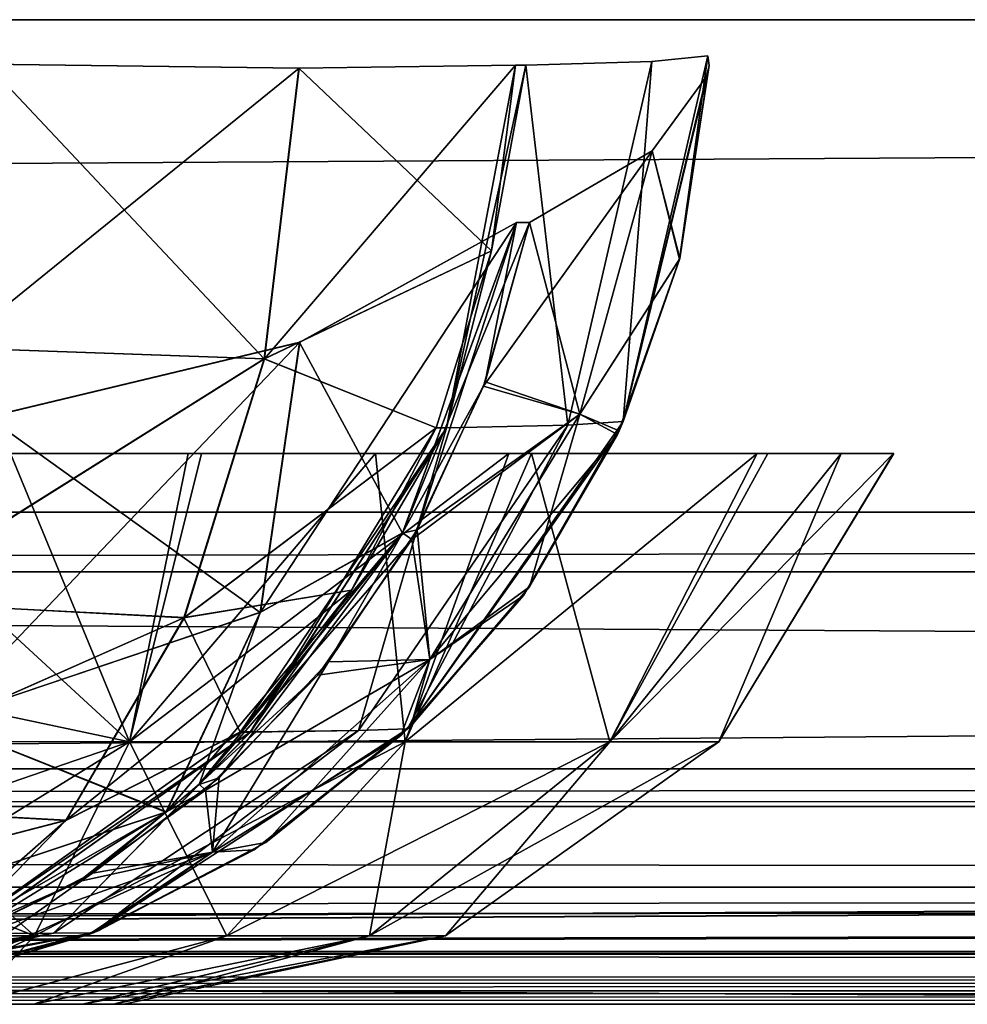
# Model space of a CAD drawing. Header units: millimetres. Extents: x -168 to 168, y -6 to 84.
# Tile 192 of 256: x 76.41 to 78.34, y -2 to 0. Entities that reach past the tile are written whole.
import ezdxf

# ---------------------------------------------------------------- set-up
doc = ezdxf.new("R2010")
doc.units = ezdxf.units.MM
doc.header["$LTSCALE"] = 65.185185
for name, color, linetype in [('14', 7, 'CONTINUOUS'), ('177', 7, 'CONTINUOUS'), ('207', 7, 'CONTINUOUS'), ('209', 7, 'CONTINUOUS'), ('213', 7, 'CONTINUOUS'), ('259', 7, 'CONTINUOUS'), ('260', 7, 'CONTINUOUS'), ('263', 7, 'CONTINUOUS'), ('325', 7, 'CONTINUOUS'), ('421', 7, 'CONTINUOUS'), ('422', 7, 'CONTINUOUS'), ('423', 7, 'CONTINUOUS'), ('433', 7, 'CONTINUOUS'), ('434', 7, 'CONTINUOUS'), ('435', 7, 'CONTINUOUS'), ('436', 7, 'CONTINUOUS'), ('438', 7, 'CONTINUOUS'), ('439', 7, 'CONTINUOUS'), ('440', 7, 'CONTINUOUS'), ('441', 7, 'CONTINUOUS'), ('442', 7, 'CONTINUOUS'), ('452', 7, 'CONTINUOUS'), ('453', 7, 'CONTINUOUS'), ('51', 7, 'CONTINUOUS'), ('521', 7, 'CONTINUOUS'), ('523', 7, 'CONTINUOUS'), ('54', 7, 'CONTINUOUS'), ('6', 7, 'CONTINUOUS'), ('66', 7, 'CONTINUOUS'), ('67', 7, 'CONTINUOUS'), ('70', 7, 'CONTINUOUS'), ('9', 7, 'CONTINUOUS')]:
    doc.layers.add(name, color=color, linetype=linetype)

msp = doc.modelspace()

# ---------------------------------------------------------------- linework, layer by layer
at = {"layer": '14', "linetype": 'Continuous'}
for points in [[(-123.8345, -1.5218, -124.8336), (123.8345, -1.7622, -124.7598), (-123.8345, -1.7622, -124.7598), (-123.8345, -1.5218, -124.8336)], [(123.8345, -1.5218, -124.8336), (123.8345, -1.7622, -124.7598), (-123.8345, -1.5218, -124.8336), (123.8345, -1.5218, -124.8336)], [(123.8345, -1.7622, -124.7598), (123.8345, -1.9366, -124.5778), (-123.8345, -1.7622, -124.7598), (123.8345, -1.7622, -124.7598)], [(123.8345, -1.9366, -124.5778), (41.0668, -1.9508, -124.5504), (-123.8345, -1.7622, -124.7598), (123.8345, -1.9366, -124.5778)], [(123.8345, -2, -124.334), (41.0668, -1.9508, -124.5504), (123.8345, -1.9366, -124.5778), (123.8345, -2, -124.334)], [(123.8345, -2, -124.334), (41.3671, -1.9616, -124.5261), (41.0668, -1.9508, -124.5504), (123.8345, -2, -124.334)], [(123.8345, -2, -124.334), (41.5148, -1.9736, -124.4944), (41.3671, -1.9616, -124.5261), (123.8345, -2, -124.334)], [(123.8345, -2, -124.334), (41.6446, -1.9856, -124.4532), (41.5148, -1.9736, -124.4944), (123.8345, -2, -124.334)], [(123.8345, -2, -124.334), (41.8745, -2, -124.334), (41.6446, -1.9856, -124.4532), (123.8345, -2, -124.334)]]:
    msp.add_3dface(points, dxfattribs=at)
at = {"layer": '177', "linetype": 'Continuous'}
for points in [[(123.9009, 0, 124.9), (-123.9009, 0, 124.9), (123.8345, -1.5218, 124.8336), (123.9009, 0, 124.9)], [(123.8345, -1.5218, 124.8336), (-123.9009, 0, 124.9), (-123.8345, -1.5218, 124.8336), (123.8345, -1.5218, 124.8336)]]:
    msp.add_3dface(points, dxfattribs=at)
at = {"layer": '207', "linetype": 'Continuous'}
for points in [[(-120.2355, -1, -59.9675), (-120.6472, -1, -119.9336), (120.2355, -1, -59.9675), (-120.2355, -1, -59.9675)], [(-120.6472, -1, 119.9336), (120.6472, -1, 119.9336), (0, -1, 120.0983), (-120.6472, -1, 119.9336)], [(-120.6472, -1, 119.9336), (-120.2355, -1, 59.9675), (120.6472, -1, 119.9336), (-120.6472, -1, 119.9336)], [(120.2355, -1, -59.9675), (-120.6472, -1, -119.9336), (120.6472, -1, -119.9336), (120.2355, -1, -59.9675)], [(120.6472, -1, -119.9336), (-120.6472, -1, -119.9336), (0, -1, -120.0983), (120.6472, -1, -119.9336)], [(-120.0983, -1, 0), (-120.2355, -1, -59.9675), (120.0983, -1, 0), (-120.0983, -1, 0)], [(120.6472, -1, 119.9336), (-120.2355, -1, 59.9675), (120.2355, -1, 59.9675), (120.6472, -1, 119.9336)], [(-120.2355, -1, 59.9675), (-120.0983, -1, 0), (120.2355, -1, 59.9675), (-120.2355, -1, 59.9675)], [(120.0983, -1, 0), (-120.2355, -1, -59.9675), (120.2355, -1, -59.9675), (120.0983, -1, 0)], [(120.2355, -1, 59.9675), (-120.0983, -1, 0), (120.0983, -1, 0), (120.2355, -1, 59.9675)], [(120.5943, -1, 120.2485), (0, -1, 120.0983), (120.6472, -1, 119.9336), (120.5943, -1, 120.2485)], [(59.9675, -1, -120.2355), (120.6472, -1, -119.9336), (0, -1, -120.0983), (59.9675, -1, -120.2355)], [(59.9675, -1, 120.2355), (0, -1, 120.0983), (120.5943, -1, 120.2485), (59.9675, -1, 120.2355)], [(119.9336, -1, -120.6472), (120.5943, -1, -120.2485), (59.9675, -1, -120.2355), (119.9336, -1, -120.6472)], [(120.4588, -1, 120.4588), (59.9675, -1, 120.2355), (120.5943, -1, 120.2485), (120.4588, -1, 120.4588)], [(120.5943, -1, -120.2485), (120.6472, -1, -119.9336), (59.9675, -1, -120.2355), (120.5943, -1, -120.2485)], [(120.2485, -1, 120.5943), (59.9675, -1, 120.2355), (120.4588, -1, 120.4588), (120.2485, -1, 120.5943)], [(119.9336, -1, 120.6472), (59.9675, -1, 120.2355), (120.2485, -1, 120.5943), (119.9336, -1, 120.6472)]]:
    msp.add_3dface(points, dxfattribs=at)
at = {"layer": '209', "linetype": 'Continuous'}
for points in [[(60.0287, -1.1213, -120.3571), (119.9336, -1, -120.6472), (59.9675, -1, -120.2355), (60.0287, -1.1213, -120.3571)], [(60.0287, -1.1213, -120.3571), (120.0561, -1.1213, -120.7696), (119.9336, -1, -120.6472), (60.0287, -1.1213, -120.3571)]]:
    msp.add_3dface(points, dxfattribs=at)
at = {"layer": '213', "linetype": 'Continuous'}
for points in [[(60.0287, -1.1213, 120.3571), (59.9675, -1, 120.2355), (119.9336, -1, 120.6472), (60.0287, -1.1213, 120.3571)], [(120.0561, -1.1213, 120.7696), (60.0287, -1.1213, 120.3571), (119.9336, -1, 120.6472), (120.0561, -1.1213, 120.7696)]]:
    msp.add_3dface(points, dxfattribs=at)
at = {"layer": '259', "linetype": 'Continuous'}
for points in [[(106.3425, 0, -123.6095), (-112, 0, -123.8023), (121.0088, 0, -124.1092), (106.3425, 0, -123.6095)], [(-106.3425, 0, -123.6095), (-112, 0, -123.8023), (106.3425, 0, -123.6095), (-106.3425, 0, -123.6095)], [(121.0088, 0, -124.1092), (-112, 0, -125), (125, 0, -125), (121.0088, 0, -124.1092)], [(-112, 0, -123.8023), (-112, 0, -125), (121.0088, 0, -124.1092), (-112, 0, -123.8023)], [(104.9445, 0, -123.5717), (-106.3425, 0, -123.6095), (106.3425, 0, -123.6095), (104.9445, 0, -123.5717)], [(-104.9445, 0, -123.5718), (-106.3425, 0, -123.6095), (104.9445, 0, -123.5717), (-104.9445, 0, -123.5718)], [(103.5462, 0, -123.5522), (-104.9445, 0, -123.5718), (104.9445, 0, -123.5717), (103.5462, 0, -123.5522)], [(-103.5462, 0, -123.5522), (-104.9445, 0, -123.5718), (103.5462, 0, -123.5522), (-103.5462, 0, -123.5522)], [(51.7735, 0, -123.2453), (-103.5462, 0, -123.5522), (103.5462, 0, -123.5522), (51.7735, 0, -123.2453)]]:
    msp.add_3dface(points, dxfattribs=at)
at = {"layer": '260', "linetype": 'Continuous'}
for points in [[(-112, 0, -125), (-112.0875, 1, -124.9913), (124.6586, 39.1161, -124.6586), (-112, 0, -125)], [(125, 0, -125), (-112, 0, -125), (124.6586, 39.1161, -124.6586), (125, 0, -125)]]:
    msp.add_3dface(points, dxfattribs=at)
at = {"layer": '263', "linetype": 'Continuous'}
for points in [[(-125, 0, 125), (112, 0, 125), (-124.6586, 39.1161, 124.6586), (-125, 0, 125)], [(112, 0, 125), (112.0875, 1, 124.9913), (-124.6586, 39.1161, 124.6586), (112, 0, 125)]]:
    msp.add_3dface(points, dxfattribs=at)
at = {"layer": '325', "linetype": 'Continuous'}
for points in [[(112, 0, 125), (-125, 0, 125), (-121.0088, 0, 124.1092), (112, 0, 125)], [(-106.3425, 0, 123.6095), (112, 0, 123.8023), (-121.0088, 0, 124.1092), (-106.3425, 0, 123.6095)], [(112, 0, 123.8023), (112, 0, 125), (-121.0088, 0, 124.1092), (112, 0, 123.8023)], [(106.3425, 0, 123.6095), (112, 0, 123.8023), (-106.3425, 0, 123.6095), (106.3425, 0, 123.6095)], [(-104.9445, 0, 123.5717), (106.3425, 0, 123.6095), (-106.3425, 0, 123.6095), (-104.9445, 0, 123.5717)], [(-103.5462, 0, 123.5522), (104.9445, 0, 123.5718), (-104.9445, 0, 123.5717), (-103.5462, 0, 123.5522)], [(104.9445, 0, 123.5718), (106.3425, 0, 123.6095), (-104.9445, 0, 123.5717), (104.9445, 0, 123.5718)], [(103.5462, 0, 123.5522), (104.9445, 0, 123.5718), (-103.5462, 0, 123.5522), (103.5462, 0, 123.5522)], [(-51.7735, 0, 123.2453), (103.5462, 0, 123.5522), (-103.5462, 0, 123.5522), (-51.7735, 0, 123.2453)], [(51.7735, 0, 123.2452), (103.5462, 0, 123.5522), (-51.7735, 0, 123.2453), (51.7735, 0, 123.2452)]]:
    msp.add_3dface(points, dxfattribs=at)
at = {"layer": '421', "linetype": 'Continuous'}
for points in [[(77.6981, -0.2666, 108.3001), (77.8107, -0.1128, 109.0402), (77.7543, -0.4848, 109.0428), (77.6981, -0.2666, 108.3001)], [(77.6981, -0.2666, 108.3001), (77.5518, -0.8014, 108.3324), (77.4491, -0.4119, 107.5902), (77.6981, -0.2666, 108.3001)], [(77.5518, -0.8014, 108.3324), (77.6981, -0.2666, 108.3001), (77.7543, -0.4848, 109.0428), (77.5518, -0.8014, 108.3324)], [(77.4491, -0.4119, 107.5902), (77.5518, -0.8014, 108.3324), (77.3591, -0.7357, 107.6274), (77.4491, -0.4119, 107.5902)], [(77.6314, -0.835, 109.0485), (77.5518, -0.8014, 108.3324), (77.7543, -0.4848, 109.0428), (77.6314, -0.835, 109.0485)], [(77.3591, -0.7357, 107.6274), (77.5518, -0.8014, 108.3324), (77.2212, -1.0363, 107.6844), (77.3591, -0.7357, 107.6274)], [(77.5518, -0.8014, 108.3324), (77.2467, -1.2999, 108.3996), (77.2212, -1.0363, 107.6844), (77.5518, -0.8014, 108.3324)], [(77.2467, -1.2999, 108.3996), (77.5518, -0.8014, 108.3324), (77.4492, -1.1519, 109.057), (77.2467, -1.2999, 108.3996)], [(77.4492, -1.1519, 109.057), (77.5518, -0.8014, 108.3324), (77.6314, -0.835, 109.0485), (77.4492, -1.1519, 109.057)], [(77.2212, -1.0363, 107.6844), (77.2467, -1.2999, 108.3996), (77.0413, -1.3046, 107.7588), (77.2212, -1.0363, 107.6844)], [(77.208, -1.4347, 109.0681), (77.2467, -1.2999, 108.3996), (77.4492, -1.1519, 109.057), (77.208, -1.4347, 109.0681)], [(77.2467, -1.2999, 108.3996), (76.8055, -1.6909, 108.4969), (77.0413, -1.3046, 107.7588), (77.2467, -1.2999, 108.3996)], [(76.8055, -1.6909, 108.4969), (77.2467, -1.2999, 108.3996), (76.9135, -1.6712, 109.0818), (76.8055, -1.6909, 108.4969)], [(76.9135, -1.6712, 109.0818), (77.2467, -1.2999, 108.3996), (77.208, -1.4347, 109.0681), (76.9135, -1.6712, 109.0818)], [(77.0413, -1.3046, 107.7588), (76.8055, -1.6909, 108.4969), (76.8193, -1.5403, 107.8506), (77.0413, -1.3046, 107.7588)], [(76.8193, -1.5403, 107.8506), (76.8055, -1.6909, 108.4969), (76.5618, -1.7338, 107.9571), (76.8193, -1.5403, 107.8506)], [(76.5744, -1.8503, 109.0975), (76.8055, -1.6909, 108.4969), (76.9135, -1.6712, 109.0818), (76.5744, -1.8503, 109.0975)], [(76.287, -1.9265, 108.6112), (76.8055, -1.6909, 108.4969), (76.5744, -1.8503, 109.0975), (76.287, -1.9265, 108.6112)], [(76.8055, -1.6909, 108.4969), (76.287, -1.9265, 108.6112), (76.5618, -1.7338, 107.9571), (76.8055, -1.6909, 108.4969)], [(76.5618, -1.7338, 107.9571), (76.287, -1.9265, 108.6112), (76.2717, -1.8797, 108.077), (76.5618, -1.7338, 107.9571)], [(76.2019, -1.9623, 109.1148), (76.287, -1.9265, 108.6112), (76.5744, -1.8503, 109.0975), (76.2019, -1.9623, 109.1148)]]:
    msp.add_3dface(points, dxfattribs=at)
at = {"layer": '422', "linetype": 'Continuous'}
for points in [[(77.4227, -0.4119, 107.5263), (77.2212, -1.0363, 107.6844), (77.1912, -1.0427, 107.622), (77.4227, -0.4119, 107.5263)], [(77.3591, -0.7357, 107.6274), (77.2212, -1.0363, 107.6844), (77.4227, -0.4119, 107.5263), (77.3591, -0.7357, 107.6274)], [(77.4491, -0.4119, 107.5902), (77.3591, -0.7357, 107.6274), (77.4227, -0.4119, 107.5263), (77.4491, -0.4119, 107.5902)], [(77.2212, -1.0363, 107.6844), (77.0413, -1.3046, 107.7588), (77.1912, -1.0427, 107.622), (77.2212, -1.0363, 107.6844)], [(77.1912, -1.0427, 107.622), (76.8193, -1.5403, 107.8506), (76.7781, -1.5535, 107.7928), (77.1912, -1.0427, 107.622)], [(77.0413, -1.3046, 107.7588), (76.8193, -1.5403, 107.8506), (77.1912, -1.0427, 107.622), (77.0413, -1.3046, 107.7588)], [(76.8193, -1.5403, 107.8506), (76.5618, -1.7338, 107.9571), (76.7781, -1.5535, 107.7928), (76.8193, -1.5403, 107.8506)], [(76.7781, -1.5535, 107.7928), (76.5618, -1.7338, 107.9571), (76.7108, -1.6098, 107.8207), (76.7781, -1.5535, 107.7928)], [(76.7108, -1.6098, 107.8207), (76.2717, -1.8797, 108.077), (76.232, -1.8849, 108.0186), (76.7108, -1.6098, 107.8207)], [(76.5618, -1.7338, 107.9571), (76.2717, -1.8797, 108.077), (76.7108, -1.6098, 107.8207), (76.5618, -1.7338, 107.9571)]]:
    msp.add_3dface(points, dxfattribs=at)
at = {"layer": '423', "linetype": 'Continuous'}
for points in [[(77.4227, -0.4119, 107.5263), (77.1912, -1.0427, 107.622), (76.9823, -0.6554, 106.971), (77.4227, -0.4119, 107.5263)], [(76.9823, -0.6554, 106.971), (76.9021, -1.2043, 107.3306), (76.3491, -0.8071, 106.5984), (76.9823, -0.6554, 106.971)], [(76.9823, -0.6554, 106.971), (77.1912, -1.0427, 107.622), (76.9021, -1.2043, 107.3306), (76.9823, -0.6554, 106.971)], [(76.3491, -0.8071, 106.5984), (76.9021, -1.2043, 107.3306), (76.2477, -1.4251, 107.0221), (76.3491, -0.8071, 106.5984)], [(77.1912, -1.0427, 107.622), (76.7781, -1.5535, 107.7928), (76.9021, -1.2043, 107.3306), (77.1912, -1.0427, 107.622)], [(76.9021, -1.2043, 107.3306), (76.7108, -1.6098, 107.8207), (76.2477, -1.4251, 107.0221), (76.9021, -1.2043, 107.3306)], [(76.7781, -1.5535, 107.7928), (76.7108, -1.6098, 107.8207), (76.9021, -1.2043, 107.3306), (76.7781, -1.5535, 107.7928)], [(76.2477, -1.4251, 107.0221), (76.7108, -1.6098, 107.8207), (76.0055, -1.8432, 107.6037), (76.2477, -1.4251, 107.0221)], [(76.7108, -1.6098, 107.8207), (76.232, -1.8849, 108.0186), (76.0055, -1.8432, 107.6037), (76.7108, -1.6098, 107.8207)]]:
    msp.add_3dface(points, dxfattribs=at)
at = {"layer": '433', "linetype": 'Continuous'}
for points in [[(76.3477, -0.0906, 111.8256), (76.2803, -0.6666, 111.7313), (76.9815, -0.0986, 111.4214), (76.3477, -0.0906, 111.8256)], [(76.9815, -0.0986, 111.4214), (76.2803, -0.6666, 111.7313), (76.9112, -0.6887, 111.3228), (76.9815, -0.0986, 111.4214)], [(77.421, -0.0927, 110.8133), (76.9112, -0.6887, 111.3228), (77.3723, -0.4693, 110.7906), (77.421, -0.0927, 110.8133)], [(76.9815, -0.0986, 111.4214), (76.9112, -0.6887, 111.3228), (77.421, -0.0927, 110.8133), (76.9815, -0.0986, 111.4214)], [(77.3723, -0.4693, 110.7906), (76.9112, -0.6887, 111.3228), (77.2598, -0.8293, 110.7381), (77.3723, -0.4693, 110.7906)], [(76.2803, -0.6666, 111.7313), (76.1246, -1.1827, 111.4973), (76.9112, -0.6887, 111.3228), (76.2803, -0.6666, 111.7313)], [(76.9112, -0.6887, 111.3228), (76.1246, -1.1827, 111.4973), (76.7484, -1.2145, 111.0778), (76.9112, -0.6887, 111.3228)], [(76.9112, -0.6887, 111.3228), (76.7484, -1.2145, 111.0778), (77.2598, -0.8293, 110.7381), (76.9112, -0.6887, 111.3228)], [(77.2598, -0.8293, 110.7381), (76.7484, -1.2145, 111.0778), (77.0878, -1.1587, 110.6579), (77.2598, -0.8293, 110.7381)], [(77.0878, -1.1587, 110.6579), (76.5084, -1.6263, 110.7095), (76.8624, -1.4462, 110.5527), (77.0878, -1.1587, 110.6579)], [(76.7484, -1.2145, 111.0778), (76.5084, -1.6263, 110.7095), (77.0878, -1.1587, 110.6579), (76.7484, -1.2145, 111.0778)], [(76.1246, -1.1827, 111.4973), (75.8946, -1.5926, 111.1446), (76.7484, -1.2145, 111.0778), (76.1246, -1.1827, 111.4973)], [(76.7484, -1.2145, 111.0778), (75.8946, -1.5926, 111.1446), (76.5084, -1.6263, 110.7095), (76.7484, -1.2145, 111.0778)], [(76.8624, -1.4462, 110.5527), (76.5084, -1.6263, 110.7095), (76.2848, -1.8564, 110.2832), (76.8624, -1.4462, 110.5527)], [(75.8946, -1.5926, 111.1446), (75.6105, -1.8598, 110.7043), (76.5084, -1.6263, 110.7095), (75.8946, -1.5926, 111.1446)], [(76.5084, -1.6263, 110.7095), (75.6105, -1.8598, 110.7043), (76.2119, -1.8867, 110.2492), (76.5084, -1.6263, 110.7095)], [(76.5084, -1.6263, 110.7095), (76.2119, -1.8867, 110.2492), (76.2848, -1.8564, 110.2832), (76.5084, -1.6263, 110.7095)]]:
    msp.add_3dface(points, dxfattribs=at)
at = {"layer": '434', "linetype": 'Continuous'}
for points in [[(77.4416, -0.0927, 110.7691), (77.3723, -0.4693, 110.7906), (77.2806, -0.8289, 110.694), (77.4416, -0.0927, 110.7691)], [(77.421, -0.0927, 110.8133), (77.3723, -0.4693, 110.7906), (77.4416, -0.0927, 110.7691), (77.421, -0.0927, 110.8133)], [(77.3723, -0.4693, 110.7906), (77.2598, -0.8293, 110.7381), (77.2806, -0.8289, 110.694), (77.3723, -0.4693, 110.7906)], [(77.0878, -1.1587, 110.6579), (76.8624, -1.4462, 110.5527), (77.2806, -0.8289, 110.694), (77.0878, -1.1587, 110.6579)], [(77.2806, -0.8289, 110.694), (76.8624, -1.4462, 110.5527), (76.883, -1.4462, 110.5085), (77.2806, -0.8289, 110.694)], [(77.2598, -0.8293, 110.7381), (77.0878, -1.1587, 110.6579), (77.2806, -0.8289, 110.694), (77.2598, -0.8293, 110.7381)], [(76.883, -1.4462, 110.5085), (76.2848, -1.8564, 110.2832), (76.3053, -1.8565, 110.2389), (76.883, -1.4462, 110.5085)], [(76.8624, -1.4462, 110.5527), (76.2848, -1.8564, 110.2832), (76.883, -1.4462, 110.5085), (76.8624, -1.4462, 110.5527)]]:
    msp.add_3dface(points, dxfattribs=at)
at = {"layer": '435', "linetype": 'Continuous'}
for points in [[(77.8117, -0.0734, 109.2893), (77.6979, -0.0846, 110.047), (77.6393, -0.8159, 109.2803), (77.8117, -0.0734, 109.2893)], [(77.4416, -0.0927, 110.7691), (77.2806, -0.8289, 110.694), (77.5274, -0.8236, 110.0044), (77.4416, -0.0927, 110.7691)], [(77.6979, -0.0846, 110.047), (77.4416, -0.0927, 110.7691), (77.5274, -0.8236, 110.0044), (77.6979, -0.0846, 110.047)], [(77.6979, -0.0846, 110.047), (77.5274, -0.8236, 110.0044), (77.6393, -0.8159, 109.2803), (77.6979, -0.0846, 110.047)], [(77.6393, -0.8159, 109.2803), (77.5274, -0.8236, 110.0044), (77.2015, -1.4402, 109.2572), (77.6393, -0.8159, 109.2803)], [(77.2806, -0.8289, 110.694), (76.883, -1.4462, 110.5085), (77.1019, -1.4437, 109.8983), (77.2806, -0.8289, 110.694)], [(77.5274, -0.8236, 110.0044), (77.2806, -0.8289, 110.694), (77.1019, -1.4437, 109.8983), (77.5274, -0.8236, 110.0044)], [(77.5274, -0.8236, 110.0044), (77.1019, -1.4437, 109.8983), (77.2015, -1.4402, 109.2572), (77.5274, -0.8236, 110.0044)], [(76.883, -1.4462, 110.5085), (76.3053, -1.8565, 110.2389), (76.4827, -1.8556, 109.7437), (76.883, -1.4462, 110.5085)], [(77.1019, -1.4437, 109.8983), (76.4827, -1.8556, 109.7437), (76.5629, -1.8547, 109.2235), (77.1019, -1.4437, 109.8983)], [(77.1019, -1.4437, 109.8983), (76.883, -1.4462, 110.5085), (76.4827, -1.8556, 109.7437), (77.1019, -1.4437, 109.8983)], [(77.2015, -1.4402, 109.2572), (77.1019, -1.4437, 109.8983), (76.5629, -1.8547, 109.2235), (77.2015, -1.4402, 109.2572)], [(76.3053, -1.8565, 110.2389), (75.6311, -2, 109.9244), (76.4827, -1.8556, 109.7437), (76.3053, -1.8565, 110.2389)], [(75.6311, -2, 109.9244), (75.7591, -2, 109.5632), (76.4827, -1.8556, 109.7437), (75.6311, -2, 109.9244)], [(75.7591, -2, 109.5632), (75.8159, -2, 109.1841), (76.5629, -1.8547, 109.2235), (75.7591, -2, 109.5632)], [(76.4827, -1.8556, 109.7437), (75.7591, -2, 109.5632), (76.5629, -1.8547, 109.2235), (76.4827, -1.8556, 109.7437)]]:
    msp.add_3dface(points, dxfattribs=at)
at = {"layer": '436', "linetype": 'Continuous'}
for points in [[(77.8117, -0.0734, 109.2893), (77.6393, -0.8159, 109.2803), (77.8144, -0.0932, 109.1648), (77.8117, -0.0734, 109.2893)], [(77.6393, -0.8159, 109.2803), (77.8107, -0.1128, 109.0402), (77.8144, -0.0932, 109.1648), (77.6393, -0.8159, 109.2803)], [(77.7543, -0.4848, 109.0428), (77.8107, -0.1128, 109.0402), (77.6393, -0.8159, 109.2803), (77.7543, -0.4848, 109.0428)], [(77.6314, -0.835, 109.0485), (77.7543, -0.4848, 109.0428), (77.6393, -0.8159, 109.2803), (77.6314, -0.835, 109.0485)], [(77.6314, -0.835, 109.0485), (77.6393, -0.8159, 109.2803), (77.2015, -1.4402, 109.2572), (77.6314, -0.835, 109.0485)], [(77.4492, -1.1519, 109.057), (77.6314, -0.835, 109.0485), (77.2015, -1.4402, 109.2572), (77.4492, -1.1519, 109.057)], [(77.208, -1.4347, 109.0681), (77.4492, -1.1519, 109.057), (77.2015, -1.4402, 109.2572), (77.208, -1.4347, 109.0681)], [(76.9135, -1.6712, 109.0818), (77.208, -1.4347, 109.0681), (77.2015, -1.4402, 109.2572), (76.9135, -1.6712, 109.0818)], [(76.9135, -1.6712, 109.0818), (77.2015, -1.4402, 109.2572), (76.5629, -1.8547, 109.2235), (76.9135, -1.6712, 109.0818)], [(76.5744, -1.8503, 109.0975), (76.9135, -1.6712, 109.0818), (76.5629, -1.8547, 109.2235), (76.5744, -1.8503, 109.0975)], [(75.8159, -2, 109.1841), (76.2019, -1.9623, 109.1148), (76.5629, -1.8547, 109.2235), (75.8159, -2, 109.1841)], [(76.2019, -1.9623, 109.1148), (76.5744, -1.8503, 109.0975), (76.5629, -1.8547, 109.2235), (76.2019, -1.9623, 109.1148)]]:
    msp.add_3dface(points, dxfattribs=at)
at = {"layer": '438', "linetype": 'Continuous'}
for points in [[(77.8107, -0.1128, -109.0402), (77.6981, -0.2666, -108.3001), (77.7538, -0.4866, -109.0428), (77.8107, -0.1128, -109.0402)], [(77.6981, -0.2666, -108.3001), (77.4491, -0.4119, -107.5902), (77.3558, -0.7447, -107.6288), (77.6981, -0.2666, -108.3001)], [(77.5518, -0.8014, -108.3324), (77.6981, -0.2666, -108.3001), (77.3558, -0.7447, -107.6288), (77.5518, -0.8014, -108.3324)], [(77.6981, -0.2666, -108.3001), (77.5518, -0.8014, -108.3324), (77.7538, -0.4866, -109.0428), (77.6981, -0.2666, -108.3001)], [(77.7538, -0.4866, -109.0428), (77.5518, -0.8014, -108.3324), (77.6278, -0.8429, -109.0487), (77.7538, -0.4866, -109.0428)], [(77.2101, -1.0559, -107.689), (77.5518, -0.8014, -108.3324), (77.3558, -0.7447, -107.6288), (77.2101, -1.0559, -107.689)], [(77.2467, -1.2999, -108.3996), (77.5518, -0.8014, -108.3324), (77.2101, -1.0559, -107.689), (77.2467, -1.2999, -108.3996)], [(77.5518, -0.8014, -108.3324), (77.2467, -1.2999, -108.3996), (77.6278, -0.8429, -109.0487), (77.5518, -0.8014, -108.3324)], [(77.6278, -0.8429, -109.0487), (77.2467, -1.2999, -108.3996), (77.4368, -1.1693, -109.0575), (77.6278, -0.8429, -109.0487)], [(77.0197, -1.3313, -107.7677), (77.2467, -1.2999, -108.3996), (77.2101, -1.0559, -107.689), (77.0197, -1.3313, -107.7677)], [(77.4368, -1.1693, -109.0575), (77.2467, -1.2999, -108.3996), (77.1879, -1.4539, -109.0691), (77.4368, -1.1693, -109.0575)], [(76.791, -1.5652, -107.8623), (77.2467, -1.2999, -108.3996), (77.0197, -1.3313, -107.7677), (76.791, -1.5652, -107.8623)], [(76.8055, -1.6909, -108.4969), (77.2467, -1.2999, -108.3996), (76.791, -1.5652, -107.8623), (76.8055, -1.6909, -108.4969)], [(77.2467, -1.2999, -108.3996), (76.8055, -1.6909, -108.4969), (77.1879, -1.4539, -109.0691), (77.2467, -1.2999, -108.3996)], [(77.1879, -1.4539, -109.0691), (76.8055, -1.6909, -108.4969), (76.8902, -1.6863, -109.0829), (77.1879, -1.4539, -109.0691)], [(76.5339, -1.7508, -107.9686), (76.8055, -1.6909, -108.4969), (76.791, -1.5652, -107.8623), (76.5339, -1.7508, -107.9686)], [(76.287, -1.9265, -108.6112), (76.8055, -1.6909, -108.4969), (76.2538, -1.8866, -108.0844), (76.287, -1.9265, -108.6112)], [(76.2538, -1.8866, -108.0844), (76.8055, -1.6909, -108.4969), (76.5339, -1.7508, -107.9686), (76.2538, -1.8866, -108.0844)], [(76.8055, -1.6909, -108.4969), (76.287, -1.9265, -108.6112), (76.5542, -1.8585, -109.0985), (76.8055, -1.6909, -108.4969)], [(76.8902, -1.6863, -109.0829), (76.8055, -1.6909, -108.4969), (76.5542, -1.8585, -109.0985), (76.8902, -1.6863, -109.0829)], [(76.5542, -1.8585, -109.0985), (76.287, -1.9265, -108.6112), (76.192, -1.9643, -109.1153), (76.5542, -1.8585, -109.0985)]]:
    msp.add_3dface(points, dxfattribs=at)
at = {"layer": '439', "linetype": 'Continuous'}
for points in [[(77.8117, -0.0734, -109.2893), (77.7538, -0.4866, -109.0428), (77.6393, -0.8159, -109.2802), (77.8117, -0.0734, -109.2893)], [(77.8144, -0.0932, -109.1648), (77.7538, -0.4866, -109.0428), (77.8117, -0.0734, -109.2893), (77.8144, -0.0932, -109.1648)], [(77.8107, -0.1128, -109.0402), (77.7538, -0.4866, -109.0428), (77.8144, -0.0932, -109.1648), (77.8107, -0.1128, -109.0402)], [(77.7538, -0.4866, -109.0428), (77.6278, -0.8429, -109.0487), (77.6393, -0.8159, -109.2802), (77.7538, -0.4866, -109.0428)], [(77.6393, -0.8159, -109.2802), (77.4368, -1.1693, -109.0575), (77.2015, -1.4403, -109.2572), (77.6393, -0.8159, -109.2802)], [(77.6278, -0.8429, -109.0487), (77.4368, -1.1693, -109.0575), (77.6393, -0.8159, -109.2802), (77.6278, -0.8429, -109.0487)], [(77.4368, -1.1693, -109.0575), (77.1879, -1.4539, -109.0691), (77.2015, -1.4403, -109.2572), (77.4368, -1.1693, -109.0575)], [(77.2015, -1.4403, -109.2572), (76.8902, -1.6863, -109.0829), (76.5629, -1.8548, -109.2235), (77.2015, -1.4403, -109.2572)], [(77.1879, -1.4539, -109.0691), (76.8902, -1.6863, -109.0829), (77.2015, -1.4403, -109.2572), (77.1879, -1.4539, -109.0691)], [(76.8902, -1.6863, -109.0829), (76.5542, -1.8585, -109.0985), (76.5629, -1.8548, -109.2235), (76.8902, -1.6863, -109.0829)], [(75.8166, -2, -109.1584), (75.8159, -2, -109.1841), (76.5629, -1.8548, -109.2235), (75.8166, -2, -109.1584)], [(75.816, -2, -109.1327), (75.8166, -2, -109.1584), (76.5629, -1.8548, -109.2235), (75.816, -2, -109.1327)], [(76.192, -1.9643, -109.1153), (75.816, -2, -109.1327), (76.5629, -1.8548, -109.2235), (76.192, -1.9643, -109.1153)], [(76.5542, -1.8585, -109.0985), (76.192, -1.9643, -109.1153), (76.5629, -1.8548, -109.2235), (76.5542, -1.8585, -109.0985)]]:
    msp.add_3dface(points, dxfattribs=at)
at = {"layer": '440', "linetype": 'Continuous'}
for points in [[(77.8117, -0.0734, -109.2893), (77.6393, -0.8159, -109.2802), (77.6979, -0.0846, -110.047), (77.8117, -0.0734, -109.2893)], [(77.4416, -0.0927, -110.7691), (77.5274, -0.8236, -110.0044), (77.2805, -0.8291, -110.6939), (77.4416, -0.0927, -110.7691)], [(77.6979, -0.0846, -110.047), (77.5274, -0.8236, -110.0044), (77.4416, -0.0927, -110.7691), (77.6979, -0.0846, -110.047)], [(77.6979, -0.0846, -110.047), (77.6393, -0.8159, -109.2802), (77.5274, -0.8236, -110.0044), (77.6979, -0.0846, -110.047)], [(77.6393, -0.8159, -109.2802), (77.2015, -1.4403, -109.2572), (77.5274, -0.8236, -110.0044), (77.6393, -0.8159, -109.2802)], [(77.2805, -0.8291, -110.6939), (77.1019, -1.4437, -109.8983), (76.8823, -1.447, -110.5082), (77.2805, -0.8291, -110.6939)], [(77.5274, -0.8236, -110.0044), (77.2015, -1.4403, -109.2572), (77.1019, -1.4437, -109.8983), (77.5274, -0.8236, -110.0044)], [(77.5274, -0.8236, -110.0044), (77.1019, -1.4437, -109.8983), (77.2805, -0.8291, -110.6939), (77.5274, -0.8236, -110.0044)], [(76.8823, -1.447, -110.5082), (76.4827, -1.8556, -109.7437), (76.3051, -1.8566, -110.2388), (76.8823, -1.447, -110.5082)], [(77.1019, -1.4437, -109.8983), (76.5629, -1.8548, -109.2235), (76.4827, -1.8556, -109.7437), (77.1019, -1.4437, -109.8983)], [(77.1019, -1.4437, -109.8983), (76.4827, -1.8556, -109.7437), (76.8823, -1.447, -110.5082), (77.1019, -1.4437, -109.8983)], [(77.2015, -1.4403, -109.2572), (76.5629, -1.8548, -109.2235), (77.1019, -1.4437, -109.8983), (77.2015, -1.4403, -109.2572)], [(75.8159, -2, -109.1841), (75.7591, -2, -109.5632), (76.4827, -1.8556, -109.7437), (75.8159, -2, -109.1841)], [(76.4827, -1.8556, -109.7437), (75.7591, -2, -109.5632), (76.3051, -1.8566, -110.2388), (76.4827, -1.8556, -109.7437)], [(76.5629, -1.8548, -109.2235), (75.8159, -2, -109.1841), (76.4827, -1.8556, -109.7437), (76.5629, -1.8548, -109.2235)]]:
    msp.add_3dface(points, dxfattribs=at)
at = {"layer": '441', "linetype": 'Continuous'}
for points in [[(77.421, -0.0927, -110.8133), (77.2805, -0.8291, -110.6939), (77.3723, -0.4696, -110.7906), (77.421, -0.0927, -110.8133)], [(77.4416, -0.0927, -110.7691), (77.2805, -0.8291, -110.6939), (77.421, -0.0927, -110.8133), (77.4416, -0.0927, -110.7691)], [(77.3723, -0.4696, -110.7906), (77.2805, -0.8291, -110.6939), (77.2598, -0.8292, -110.7382), (77.3723, -0.4696, -110.7906)], [(77.2805, -0.8291, -110.6939), (76.8823, -1.447, -110.5082), (77.2598, -0.8292, -110.7382), (77.2805, -0.8291, -110.6939)], [(77.2598, -0.8292, -110.7382), (76.8823, -1.447, -110.5082), (77.0875, -1.1591, -110.6578), (77.2598, -0.8292, -110.7382)], [(77.0875, -1.1591, -110.6578), (76.8823, -1.447, -110.5082), (76.8618, -1.4469, -110.5524), (77.0875, -1.1591, -110.6578)], [(76.8618, -1.4469, -110.5524), (76.8823, -1.447, -110.5082), (76.2849, -1.8564, -110.2833), (76.8618, -1.4469, -110.5524)], [(76.8823, -1.447, -110.5082), (76.3051, -1.8566, -110.2388), (76.2849, -1.8564, -110.2833), (76.8823, -1.447, -110.5082)]]:
    msp.add_3dface(points, dxfattribs=at)
at = {"layer": '442', "linetype": 'Continuous'}
for points in [[(76.347, -0.0906, -111.8259), (76.9106, -0.6891, -111.3232), (76.2796, -0.6663, -111.7316), (76.347, -0.0906, -111.8259)], [(76.981, -0.0986, -111.4219), (76.9106, -0.6891, -111.3232), (76.347, -0.0906, -111.8259), (76.981, -0.0986, -111.4219)], [(76.981, -0.0986, -111.4219), (77.3723, -0.4696, -110.7906), (76.9106, -0.6891, -111.3232), (76.981, -0.0986, -111.4219)], [(77.421, -0.0927, -110.8133), (77.3723, -0.4696, -110.7906), (76.981, -0.0986, -111.4219), (77.421, -0.0927, -110.8133)], [(77.3723, -0.4696, -110.7906), (77.2598, -0.8292, -110.7382), (76.9106, -0.6891, -111.3232), (77.3723, -0.4696, -110.7906)], [(76.2796, -0.6663, -111.7316), (76.9106, -0.6891, -111.3232), (76.1241, -1.1821, -111.4979), (76.2796, -0.6663, -111.7316)], [(76.9106, -0.6891, -111.3232), (76.7476, -1.215, -111.078), (76.1241, -1.1821, -111.4979), (76.9106, -0.6891, -111.3232)], [(76.9106, -0.6891, -111.3232), (77.2598, -0.8292, -110.7382), (76.7476, -1.215, -111.078), (76.9106, -0.6891, -111.3232)], [(77.2598, -0.8292, -110.7382), (77.0875, -1.1591, -110.6578), (76.7476, -1.215, -111.078), (77.2598, -0.8292, -110.7382)], [(77.0875, -1.1591, -110.6578), (76.8618, -1.4469, -110.5524), (76.7476, -1.215, -111.078), (77.0875, -1.1591, -110.6578)], [(76.1241, -1.1821, -111.4979), (76.7476, -1.215, -111.078), (75.8943, -1.5919, -111.1456), (76.1241, -1.1821, -111.4979)], [(76.7476, -1.215, -111.078), (76.5074, -1.6269, -110.7093), (75.8943, -1.5919, -111.1456), (76.7476, -1.215, -111.078)], [(76.7476, -1.215, -111.078), (76.8618, -1.4469, -110.5524), (76.5074, -1.6269, -110.7093), (76.7476, -1.215, -111.078)], [(76.8618, -1.4469, -110.5524), (76.2849, -1.8564, -110.2833), (76.5074, -1.6269, -110.7093), (76.8618, -1.4469, -110.5524)], [(75.8943, -1.5919, -111.1456), (76.5074, -1.6269, -110.7093), (75.6105, -1.8592, -110.7056), (75.8943, -1.5919, -111.1456)], [(76.5074, -1.6269, -110.7093), (76.2106, -1.8872, -110.2486), (75.6105, -1.8592, -110.7056), (76.5074, -1.6269, -110.7093)], [(76.2849, -1.8564, -110.2833), (76.2106, -1.8872, -110.2486), (76.5074, -1.6269, -110.7093), (76.2849, -1.8564, -110.2833)]]:
    msp.add_3dface(points, dxfattribs=at)
at = {"layer": '452', "linetype": 'Continuous'}
for points in [[(76.9828, -0.6552, -106.9715), (76.9028, -1.2037, -107.3307), (77.4227, -0.4119, -107.5263), (76.9828, -0.6552, -106.9715)], [(77.4227, -0.4119, -107.5263), (76.9028, -1.2037, -107.3307), (77.1914, -1.0423, -107.622), (77.4227, -0.4119, -107.5263)], [(76.9828, -0.6552, -106.9715), (76.2485, -1.4248, -107.0222), (76.9028, -1.2037, -107.3307), (76.9828, -0.6552, -106.9715)], [(76.3498, -0.807, -106.5986), (76.2485, -1.4248, -107.0222), (76.9828, -0.6552, -106.9715), (76.3498, -0.807, -106.5986)], [(76.9028, -1.2037, -107.3307), (76.7118, -1.609, -107.8203), (77.1914, -1.0423, -107.622), (76.9028, -1.2037, -107.3307)], [(77.1914, -1.0423, -107.622), (76.7118, -1.609, -107.8203), (76.7786, -1.553, -107.7926), (77.1914, -1.0423, -107.622)], [(76.9028, -1.2037, -107.3307), (76.2485, -1.4248, -107.0222), (76.7118, -1.609, -107.8203), (76.9028, -1.2037, -107.3307)], [(76.2485, -1.4248, -107.0222), (76.0064, -1.8429, -107.6035), (76.7118, -1.609, -107.8203), (76.2485, -1.4248, -107.0222)], [(76.7118, -1.609, -107.8203), (76.0064, -1.8429, -107.6035), (76.2319, -1.8849, -108.0187), (76.7118, -1.609, -107.8203)]]:
    msp.add_3dface(points, dxfattribs=at)
at = {"layer": '453', "linetype": 'Continuous'}
for points in [[(77.3558, -0.7447, -107.6288), (77.4491, -0.4119, -107.5902), (77.1914, -1.0423, -107.622), (77.3558, -0.7447, -107.6288)], [(77.4491, -0.4119, -107.5902), (77.4227, -0.4119, -107.5263), (77.1914, -1.0423, -107.622), (77.4491, -0.4119, -107.5902)], [(77.2101, -1.0559, -107.689), (77.3558, -0.7447, -107.6288), (77.1914, -1.0423, -107.622), (77.2101, -1.0559, -107.689)], [(77.2101, -1.0559, -107.689), (77.1914, -1.0423, -107.622), (76.7786, -1.553, -107.7926), (77.2101, -1.0559, -107.689)], [(77.0197, -1.3313, -107.7677), (77.2101, -1.0559, -107.689), (76.7786, -1.553, -107.7926), (77.0197, -1.3313, -107.7677)], [(76.791, -1.5652, -107.8623), (77.0197, -1.3313, -107.7677), (76.7786, -1.553, -107.7926), (76.791, -1.5652, -107.8623)], [(76.7118, -1.609, -107.8203), (76.791, -1.5652, -107.8623), (76.7786, -1.553, -107.7926), (76.7118, -1.609, -107.8203)], [(76.5339, -1.7508, -107.9686), (76.791, -1.5652, -107.8623), (76.7118, -1.609, -107.8203), (76.5339, -1.7508, -107.9686)], [(76.5339, -1.7508, -107.9686), (76.7118, -1.609, -107.8203), (76.2319, -1.8849, -108.0187), (76.5339, -1.7508, -107.9686)], [(76.2538, -1.8866, -108.0844), (76.5339, -1.7508, -107.9686), (76.2319, -1.8849, -108.0187), (76.2538, -1.8866, -108.0844)]]:
    msp.add_3dface(points, dxfattribs=at)
at = {"layer": '51', "linetype": 'Continuous'}
for points in [[(41.7281, -2, 122.4074), (82.3233, -2, 122.5996), (41.9694, -2, 122.742), (41.7281, -2, 122.4074)], [(122.9176, -2, 122.9176), (41.8745, -2, 124.334), (82.3233, -2, 122.5996), (122.9176, -2, 122.9176)], [(41.8745, -2, 124.334), (122.9176, -2, 122.9176), (123.8345, -2, 124.334), (41.8745, -2, 124.334)], [(41.8745, -2, 124.334), (42.0085, -2, 124.0618), (82.3233, -2, 122.5996), (41.8745, -2, 124.334)], [(82.3233, -2, 122.5996), (42.0544, -2, 123.1456), (41.9694, -2, 122.742), (82.3233, -2, 122.5996)], [(42.0085, -2, 124.0618), (42.0544, -2, 123.7619), (82.3233, -2, 122.5996), (42.0085, -2, 124.0618)], [(42.0544, -2, 123.7619), (42.0544, -2, 123.1456), (82.3233, -2, 122.5996), (42.0544, -2, 123.7619)]]:
    msp.add_3dface(points, dxfattribs=at)
at = {"layer": '521', "linetype": 'Continuous'}
for points in [[(76.4424, -2, -35.0577), (76.3129, -2, -34.9583), (76.3135, -2, -36.0413), (76.4424, -2, -35.0577)], [(76.4428, -2, -35.9418), (76.4424, -2, -35.0577), (76.3135, -2, -36.0413), (76.4428, -2, -35.9418)], [(76.5418, -2, -35.1873), (76.4424, -2, -35.0577), (76.4428, -2, -35.9418), (76.5418, -2, -35.1873)], [(76.5421, -2, -35.8123), (76.5418, -2, -35.1873), (76.4428, -2, -35.9418), (76.5421, -2, -35.8123)], [(76.6042, -2, -35.338), (76.5418, -2, -35.1873), (76.5421, -2, -35.8123), (76.6042, -2, -35.338)], [(76.6044, -2, -35.6615), (76.6042, -2, -35.338), (76.5421, -2, -35.8123), (76.6044, -2, -35.6615)], [(76.6256, -2, -35.4997), (76.6042, -2, -35.338), (76.6044, -2, -35.6615), (76.6256, -2, -35.4997)]]:
    msp.add_3dface(points, dxfattribs=at)
at = {"layer": '523', "linetype": 'Continuous'}
for points in [[(76, -0.8815, -33.277), (76, -1.3318, -33.5234), (76.6369, -1.4666, -33.7502), (76, -0.8815, -33.277)], [(76, -0.8815, -33.277), (76.6369, -1.4666, -33.7502), (76.7558, -0.8815, -33.4094), (76, -0.8815, -33.277)], [(76.6369, -1.4666, -37.2498), (76, -1.4658, -37.3629), (76.3952, -0.8815, -37.6876), (76.6369, -1.4666, -37.2498)], [(76.7834, -0.8815, -37.5804), (76.6369, -1.4666, -37.2498), (76.3952, -0.8815, -37.6876), (76.7834, -0.8815, -37.5804)], [(76.7558, -0.8815, -33.4094), (76.6369, -1.4666, -33.7502), (77.4076, -0.8815, -33.7794), (76.7558, -0.8815, -33.4094)], [(77.1362, -0.8815, -37.4107), (76.6369, -1.4666, -37.2498), (76.7834, -0.8815, -37.5804), (77.1362, -0.8815, -37.4107)], [(77.1969, -1.4666, -36.9264), (76.6369, -1.4666, -37.2498), (77.1362, -0.8815, -37.4107), (77.1969, -1.4666, -36.9264)], [(76.6369, -1.4666, -33.7502), (77.1969, -1.4666, -34.0736), (77.4076, -0.8815, -33.7794), (76.6369, -1.4666, -33.7502)], [(77.4533, -0.8815, -37.1822), (77.1969, -1.4666, -36.9264), (77.1362, -0.8815, -37.4107), (77.4533, -0.8815, -37.1822)], [(77.4076, -0.8815, -33.7794), (77.1969, -1.4666, -34.0736), (77.9115, -0.8815, -34.3651), (77.4076, -0.8815, -33.7794)], [(77.1969, -1.4666, -34.0736), (77.6126, -1.4666, -34.569), (77.9115, -0.8815, -34.3651), (77.1969, -1.4666, -34.0736)], [(77.6126, -1.4666, -36.431), (77.1969, -1.4666, -36.9264), (77.4533, -0.8815, -37.1822), (77.6126, -1.4666, -36.431)], [(77.9335, -0.8815, -36.5969), (77.6126, -1.4666, -36.431), (77.4533, -0.8815, -37.1822), (77.9335, -0.8815, -36.5969)], [(77.6126, -1.4666, -34.569), (77.8338, -1.4666, -35.1767), (78.0821, -0.8814, -34.721), (77.6126, -1.4666, -34.569)], [(78.1886, -0.8815, -35.8895), (77.6126, -1.4666, -36.431), (77.9335, -0.8815, -36.5969), (78.1886, -0.8815, -35.8895)], [(77.9115, -0.8815, -34.3651), (77.6126, -1.4666, -34.569), (78.0821, -0.8814, -34.721), (77.9115, -0.8815, -34.3651)], [(77.8338, -1.4666, -35.8234), (77.6126, -1.4666, -36.431), (78.1886, -0.8815, -35.8895), (77.8338, -1.4666, -35.8234)], [(78.0821, -0.8814, -34.721), (77.8338, -1.4666, -35.1767), (78.1892, -0.8815, -35.1136), (78.0821, -0.8814, -34.721)], [(78.1892, -0.8815, -35.1136), (77.8338, -1.4666, -35.8234), (78.1886, -0.8815, -35.8895), (78.1892, -0.8815, -35.1136)], [(77.8338, -1.4666, -35.1767), (77.8338, -1.4666, -35.8234), (78.1892, -0.8815, -35.1136), (77.8338, -1.4666, -35.1767)], [(76, -1.3318, -33.5234), (76, -1.4658, -33.6371), (76.6369, -1.4666, -33.7502), (76, -1.3318, -33.5234)], [(76, -1.6856, -37.1105), (76, -1.4658, -37.3629), (76.6369, -1.4666, -37.2498), (76, -1.6856, -37.1105)], [(76, -1.4658, -33.6371), (76, -1.6856, -33.8895), (76.4441, -1.8612, -34.28), (76, -1.4658, -33.6371)], [(76.6369, -1.4666, -33.7502), (76, -1.4658, -33.6371), (76.4441, -1.8612, -34.28), (76.6369, -1.4666, -33.7502)], [(76, -1.8609, -36.799), (76.6369, -1.4666, -37.2498), (76.444, -1.8612, -36.72), (76, -1.8609, -36.799)], [(76, -1.8609, -36.799), (76, -1.6856, -37.1105), (76.6369, -1.4666, -37.2498), (76, -1.8609, -36.799)], [(76.6369, -1.4666, -37.2498), (77.1969, -1.4666, -36.9264), (76.444, -1.8612, -36.72), (76.6369, -1.4666, -37.2498)], [(76.444, -1.8612, -36.72), (77.1969, -1.4666, -36.9264), (76.8345, -1.8612, -36.4945), (76.444, -1.8612, -36.72)], [(76.8345, -1.8612, -34.5055), (76.6369, -1.4666, -33.7502), (76.4441, -1.8612, -34.28), (76.8345, -1.8612, -34.5055)], [(77.1969, -1.4666, -34.0736), (76.6369, -1.4666, -33.7502), (76.8345, -1.8612, -34.5055), (77.1969, -1.4666, -34.0736)], [(76.8345, -1.8612, -36.4945), (77.6126, -1.4666, -36.431), (77.1243, -1.8612, -36.1491), (76.8345, -1.8612, -36.4945)], [(77.1243, -1.8612, -34.8509), (77.1969, -1.4666, -34.0736), (76.8345, -1.8612, -34.5055), (77.1243, -1.8612, -34.8509)], [(77.1969, -1.4666, -36.9264), (77.6126, -1.4666, -36.431), (76.8345, -1.8612, -36.4945), (77.1969, -1.4666, -36.9264)], [(77.1243, -1.8612, -36.1491), (77.8338, -1.4666, -35.8234), (77.2785, -1.8612, -35.7254), (77.1243, -1.8612, -36.1491)], [(77.2785, -1.8612, -35.2746), (77.6126, -1.4666, -34.569), (77.1243, -1.8612, -34.8509), (77.2785, -1.8612, -35.2746)], [(77.6126, -1.4666, -34.569), (77.1969, -1.4666, -34.0736), (77.1243, -1.8612, -34.8509), (77.6126, -1.4666, -34.569)], [(77.6126, -1.4666, -36.431), (77.8338, -1.4666, -35.8234), (77.1243, -1.8612, -36.1491), (77.6126, -1.4666, -36.431)], [(77.8338, -1.4666, -35.1767), (77.6126, -1.4666, -34.569), (77.2785, -1.8612, -35.2746), (77.8338, -1.4666, -35.1767)], [(77.8338, -1.4666, -35.8234), (77.8338, -1.4666, -35.1767), (77.2785, -1.8612, -35.7254), (77.8338, -1.4666, -35.8234)], [(77.2785, -1.8612, -35.7254), (77.8338, -1.4666, -35.1767), (77.2785, -1.8612, -35.2746), (77.2785, -1.8612, -35.7254)], [(76, -1.6856, -33.8895), (76, -1.8609, -34.201), (76.4441, -1.8612, -34.28), (76, -1.6856, -33.8895)], [(76, -1.9185, -36.6457), (76, -1.8609, -36.799), (76.444, -1.8612, -36.72), (76, -1.9185, -36.6457)], [(76, -1.8609, -34.201), (76.1621, -2, -34.8958), (76.4441, -1.8612, -34.28), (76, -1.8609, -34.201)], [(76, -2, -36.1256), (76, -1.9185, -36.6457), (76.444, -1.8612, -36.72), (76, -2, -36.1256)], [(76.1625, -2, -36.1041), (76, -2, -36.1256), (76.444, -1.8612, -36.72), (76.1625, -2, -36.1041)], [(76.1621, -2, -34.8958), (76.3129, -2, -34.9583), (76.4441, -1.8612, -34.28), (76.1621, -2, -34.8958)], [(76.3135, -2, -36.0413), (76.1625, -2, -36.1041), (76.444, -1.8612, -36.72), (76.3135, -2, -36.0413)], [(76.3129, -2, -34.9583), (76.8345, -1.8612, -34.5055), (76.4441, -1.8612, -34.28), (76.3129, -2, -34.9583)], [(76.3129, -2, -34.9583), (76.4424, -2, -35.0577), (76.8345, -1.8612, -34.5055), (76.3129, -2, -34.9583)], [(76.4428, -2, -35.9418), (76.3135, -2, -36.0413), (76.8345, -1.8612, -36.4945), (76.4428, -2, -35.9418)], [(76.3135, -2, -36.0413), (76.444, -1.8612, -36.72), (76.8345, -1.8612, -36.4945), (76.3135, -2, -36.0413)], [(76.4424, -2, -35.0577), (77.1243, -1.8612, -34.8509), (76.8345, -1.8612, -34.5055), (76.4424, -2, -35.0577)], [(76.4424, -2, -35.0577), (76.5418, -2, -35.1873), (77.1243, -1.8612, -34.8509), (76.4424, -2, -35.0577)], [(76.4428, -2, -35.9418), (76.8345, -1.8612, -36.4945), (77.1243, -1.8612, -36.1491), (76.4428, -2, -35.9418)], [(76.5421, -2, -35.8123), (76.4428, -2, -35.9418), (77.1243, -1.8612, -36.1491), (76.5421, -2, -35.8123)], [(76.5418, -2, -35.1873), (76.6042, -2, -35.338), (77.1243, -1.8612, -34.8509), (76.5418, -2, -35.1873)], [(76.5421, -2, -35.8123), (77.1243, -1.8612, -36.1491), (77.2785, -1.8612, -35.7254), (76.5421, -2, -35.8123)], [(76.6044, -2, -35.6615), (76.5421, -2, -35.8123), (77.2785, -1.8612, -35.7254), (76.6044, -2, -35.6615)], [(76.6042, -2, -35.338), (76.6256, -2, -35.4997), (77.2785, -1.8612, -35.2746), (76.6042, -2, -35.338)], [(76.6042, -2, -35.338), (77.2785, -1.8612, -35.2746), (77.1243, -1.8612, -34.8509), (76.6042, -2, -35.338)], [(76.6256, -2, -35.4997), (76.6044, -2, -35.6615), (77.2785, -1.8612, -35.7254), (76.6256, -2, -35.4997)], [(76.6256, -2, -35.4997), (77.2785, -1.8612, -35.7254), (77.2785, -1.8612, -35.2746), (76.6256, -2, -35.4997)]]:
    msp.add_3dface(points, dxfattribs=at)
at = {"layer": '54', "linetype": 'Continuous'}
for points in [[(120.0561, -1.1213, 120.7696), (60.4511, -1.5981, 120.9804), (60.0287, -1.1213, 120.3571), (120.0561, -1.1213, 120.7696)], [(120.8155, -1.5635, 121.3397), (60.4511, -1.5981, 120.9804), (120.0561, -1.1213, 120.7696), (120.8155, -1.5635, 121.3397)], [(120.8935, -1.5978, 121.3982), (60.4511, -1.5981, 120.9804), (120.8155, -1.5635, 121.3397), (120.8935, -1.5978, 121.3982)], [(120.8935, -1.5978, 121.3982), (60.9379, -1.898, 121.7069), (60.4511, -1.5981, 120.9804), (120.8935, -1.5978, 121.3982)], [(120.9497, -1.6214, 121.4404), (60.9379, -1.898, 121.7069), (120.8935, -1.5978, 121.3982), (120.9497, -1.6214, 121.4404)], [(121.7777, -1.8785, 122.0619), (60.9379, -1.898, 121.7069), (120.9497, -1.6214, 121.4404), (121.7777, -1.8785, 122.0619)], [(121.8701, -1.8978, 122.1313), (60.9379, -1.898, 121.7069), (121.7777, -1.8785, 122.0619), (121.8701, -1.8978, 122.1313)], [(82.3233, -2, 122.5996), (41.7281, -2, 122.4074), (60.9379, -1.898, 121.7069), (82.3233, -2, 122.5996)], [(121.8701, -1.8978, 122.1313), (82.3233, -2, 122.5996), (60.9379, -1.898, 121.7069), (121.8701, -1.8978, 122.1313)]]:
    msp.add_3dface(points, dxfattribs=at)
at = {"layer": '6', "linetype": 'Continuous'}
for points in [[(60.0287, -1.1213, -120.3571), (60.4471, -1.5981, -120.9803), (120.0561, -1.1213, -120.7696), (60.0287, -1.1213, -120.3571)], [(60.4471, -1.5981, -120.9803), (120.8947, -1.5981, -121.3988), (120.0561, -1.1213, -120.7696), (60.4471, -1.5981, -120.9803)], [(60.4471, -1.5981, -120.9803), (60.9358, -1.898, -121.7069), (120.8947, -1.5981, -121.3988), (60.4471, -1.5981, -120.9803)], [(120.8947, -1.5981, -121.3988), (60.9358, -1.898, -121.7069), (120.956, -1.6238, -121.4447), (120.8947, -1.5981, -121.3988)], [(120.956, -1.6238, -121.4447), (60.9358, -1.898, -121.7069), (121.844, -1.8925, -122.1118), (120.956, -1.6238, -121.4447)], [(60.9358, -1.898, -121.7069), (41.7281, -2, -122.4074), (82.3233, -2, -122.5996), (60.9358, -1.898, -121.7069)], [(60.9358, -1.898, -121.7069), (121.8705, -1.8979, -122.1316), (121.844, -1.8925, -122.1118), (60.9358, -1.898, -121.7069)], [(121.8705, -1.8979, -122.1316), (60.9358, -1.898, -121.7069), (82.3233, -2, -122.5996), (121.8705, -1.8979, -122.1316)]]:
    msp.add_3dface(points, dxfattribs=at)
at = {"layer": '66', "linetype": 'Continuous'}
for points in [[(123.9009, 0, -124.9), (-123.8345, -1.5218, -124.8336), (-123.9009, 0, -124.9), (123.9009, 0, -124.9)], [(123.8345, -1.5218, -124.8336), (-123.8345, -1.5218, -124.8336), (123.9009, 0, -124.9), (123.8345, -1.5218, -124.8336)]]:
    msp.add_3dface(points, dxfattribs=at)
at = {"layer": '67', "linetype": 'Continuous'}
for points in [[(123.9009, 0, 124.9), (-123.9009, 0, -124.9), (-123.9009, 0, 124.9), (123.9009, 0, 124.9)], [(123.9009, 0, -124.9), (-123.9009, 0, -124.9), (123.9009, 0, 124.9), (123.9009, 0, -124.9)]]:
    msp.add_3dface(points, dxfattribs=at)
at = {"layer": '70', "linetype": 'Continuous'}
for points in [[(123.8345, -1.7622, 124.7598), (123.8345, -1.5218, 124.8336), (-123.8345, -1.7622, 124.7598), (123.8345, -1.7622, 124.7598)], [(-123.8345, -1.7622, 124.7598), (123.8345, -1.5218, 124.8336), (-123.8345, -1.5218, 124.8336), (-123.8345, -1.7622, 124.7598)], [(-123.8345, -1.9366, 124.5778), (123.8345, -1.7622, 124.7598), (-123.8345, -1.7622, 124.7598), (-123.8345, -1.9366, 124.5778)], [(-123.8345, -1.9366, 124.5778), (-41.0668, -1.9508, 124.5504), (123.8345, -1.7622, 124.7598), (-123.8345, -1.9366, 124.5778)], [(-38.9332, -1.9508, 124.5504), (123.8345, -1.7622, 124.7598), (-41.0668, -1.9508, 124.5504), (-38.9332, -1.9508, 124.5504)], [(-38.9332, -1.9508, 124.5504), (38.9332, -1.9508, 124.5504), (123.8345, -1.7622, 124.7598), (-38.9332, -1.9508, 124.5504)], [(38.9332, -1.9508, 124.5504), (41.0668, -1.9508, 124.5504), (123.8345, -1.7622, 124.7598), (38.9332, -1.9508, 124.5504)], [(123.8345, -1.9366, 124.5778), (123.8345, -1.7622, 124.7598), (41.0668, -1.9508, 124.5504), (123.8345, -1.9366, 124.5778)], [(41.3668, -1.9616, 124.5262), (123.8345, -1.9366, 124.5778), (41.0668, -1.9508, 124.5504), (41.3668, -1.9616, 124.5262)], [(41.5149, -1.9736, 124.4944), (123.8345, -1.9366, 124.5778), (41.3668, -1.9616, 124.5262), (41.5149, -1.9736, 124.4944)], [(41.6443, -1.9856, 124.4533), (123.8345, -1.9366, 124.5778), (41.5149, -1.9736, 124.4944), (41.6443, -1.9856, 124.4533)], [(41.8745, -2, 124.334), (123.8345, -1.9366, 124.5778), (41.6443, -1.9856, 124.4533), (41.8745, -2, 124.334)], [(41.8745, -2, 124.334), (123.8345, -2, 124.334), (123.8345, -1.9366, 124.5778), (41.8745, -2, 124.334)]]:
    msp.add_3dface(points, dxfattribs=at)
at = {"layer": '9', "linetype": 'Continuous'}
for points in [[(82.3233, -2, -122.5996), (41.7281, -2, -122.4074), (41.9694, -2, -122.742), (82.3233, -2, -122.5996)], [(42.0084, -2, -124.0618), (41.8745, -2, -124.334), (124.2673, -2, -124.084), (42.0084, -2, -124.0618)], [(124.2673, -2, -124.084), (41.8745, -2, -124.334), (124.1879, -2, -124.1877), (124.2673, -2, -124.084)], [(124.1879, -2, -124.1877), (41.8745, -2, -124.334), (124.0843, -2, -124.2672), (124.1879, -2, -124.1877)], [(124.0843, -2, -124.2672), (41.8745, -2, -124.334), (123.9639, -2, -124.317), (124.0843, -2, -124.2672)], [(123.9639, -2, -124.317), (41.8745, -2, -124.334), (123.8345, -2, -124.334), (123.9639, -2, -124.317)], [(122.9176, -2, -122.9176), (82.3233, -2, -122.5996), (41.9694, -2, -122.742), (122.9176, -2, -122.9176)], [(122.9176, -2, -122.9176), (41.9694, -2, -122.742), (42.0544, -2, -123.1456), (122.9176, -2, -122.9176)], [(42.0544, -2, -123.7619), (42.0084, -2, -124.0618), (124.334, -2, -123.8345), (42.0544, -2, -123.7619)], [(124.334, -2, -123.8345), (42.0084, -2, -124.0618), (124.3171, -2, -123.9637), (124.334, -2, -123.8345)], [(124.3171, -2, -123.9637), (42.0084, -2, -124.0618), (124.2673, -2, -124.084), (124.3171, -2, -123.9637)], [(122.9176, -2, -122.9176), (42.0544, -2, -123.7619), (124.334, -2, -123.8345), (122.9176, -2, -122.9176)], [(122.9176, -2, -122.9176), (42.0544, -2, -123.1456), (42.0544, -2, -123.7619), (122.9176, -2, -122.9176)]]:
    msp.add_3dface(points, dxfattribs=at)

doc.saveas('drawing.dxf')
